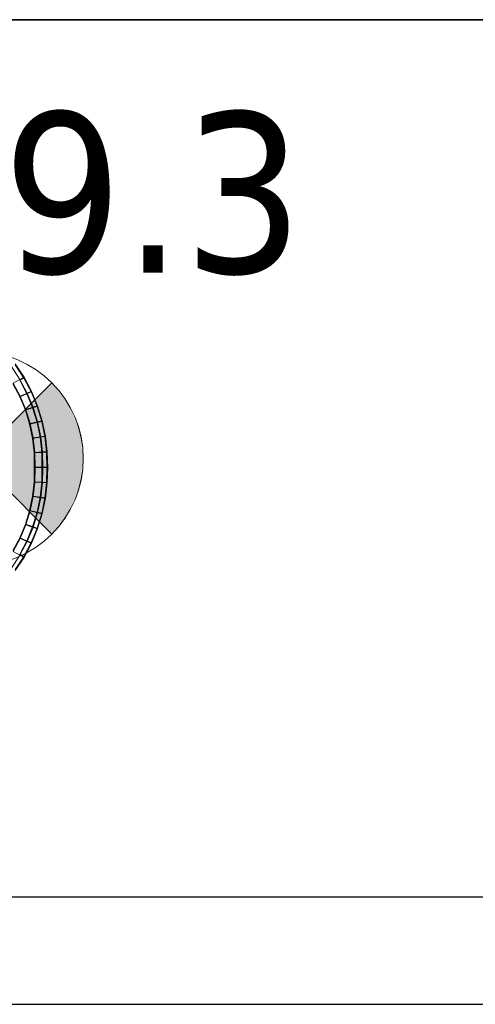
# Model space of a CAD drawing. Header units: metres. Extents: x 397.7 to 427.5, y 12.7 to 28.4.
# Tile 100 of 133: x 408.254 to 408.68, y 26.729 to 27.649. Entities that reach past the tile are written whole.
import ezdxf

# ---------------------------------------------------------------- set-up
doc = ezdxf.new("R2010")
doc.units = ezdxf.units.M
doc.layers.add('01_SUELOS', color=7, linetype='Continuous', lineweight=25, true_color=0x007f00)
for name, color, linetype, lineweight in [('A-DETL-____-MBND', 7, 'Continuous', 18), ('A-DETL-GENF-OTLN', 7, 'Continuous', 18), ('A-WALL-____-MCUT', 7, 'Continuous', 25), ('A-WALL-____-OTLN', 7, 'Continuous', 25), ('E-LITE-EQPM-IDEN', 7, 'Continuous', 30)]:
    doc.layers.add(name, color=color, linetype=linetype, lineweight=lineweight)
doc.styles.add('Tahoma_4', font='tahoma.ttf', dxfattribs={"height": 0.15})

# ---------------------------------------------------------------- blocks, each defined once
blk = doc.blocks.new('Family - Evans P4-154248-07_ENLLUMENAT_P4')
at = {"layer": 'A-WALL-____-MCUT', "color": 253, "true_color": 0xaaaaaa}
for p, q in [((1.34774, 0.1), (0, 0.1)), ((0, 0), (1.34774, 0))]:
    blk.add_line(p, q, dxfattribs=at)
at = {"layer": 'A-WALL-____-OTLN', "color": 253, "true_color": 0xaaaaaa}
for p, q in [((1.34774, 0.1), (0, 0.1)), ((0, 0), (1.34774, 0))]:
    blk.add_line(p, q, dxfattribs=at)
at = {"layer": 'A-WALL-____-OTLN', "color": 253, "lineweight": 18, "true_color": 0xaaaaaa}
blk.add_line((-0.0488, 0), (1.34774, 0), dxfattribs=at)
blk = doc.blocks.new('Family - Evans P4-154428-07_ENLLUMENAT_P4')
at = {"layer": 'A-WALL-____-MCUT', "color": 253, "true_color": 0xaaaaaa}
blk.add_line((0, 0), (2.84, 0), dxfattribs=at)
at = {"layer": 'A-WALL-____-OTLN', "color": 253, "lineweight": 18, "true_color": 0xaaaaaa}
blk.add_line((-0.04813, 0), (2.84313, 0), dxfattribs=at)
at = {"layer": 'A-WALL-____-OTLN', "color": 253, "true_color": 0xaaaaaa}
blk.add_line((0, 0), (2.84, 0), dxfattribs=at)
blk = doc.blocks.new('Family - LONDR55-XX_ZZ-ARQ-CAA-M3D-Londres55-154484-07_ENLLUMENAT_P4')
at = {"layer": '01_SUELOS', "color": 9, "true_color": 0xaad4aa}
for p, q in [((10.69176, 14.53885), (7.70176, 14.53885)), ((7.70176, 14.53885), (10.69176, 14.53885))]:
    blk.add_line(p, q, dxfattribs=at)
blk = doc.blocks.new('Family - Inodor P4-154500-07_ENLLUMENAT_P4')
at = {"layer": 'A-DETL-____-MBND', "color": 253, "true_color": 0xaaaaaa}
for p, q in [((0.69713, 0.29566), (0.70519, 0.28332)), ((0.69713, 0.29566), (0.70519, 0.28332)), ((0.70537, 0.28418), (0.69719, 0.29658)), ((0.70537, 0.28418), (0.69719, 0.29658)), ((0.7015, 0.28209), (0.69353, 0.29417)), ((0.7015, 0.28209), (0.69353, 0.29417)), ((0.70141, 0.26582), (0.69502, 0.27791)), ((0.70141, 0.26582), (0.69502, 0.27791)), ((0.70141, 0.26582), (0.69502, 0.27791)), ((0.69502, 0.27791), (0.70141, 0.26582)), ((0.69523, 0.27872), (0.7015, 0.28209)), ((0.7015, 0.28209), (0.69523, 0.27872)), ((0.70172, 0.26656), (0.69523, 0.27872)), ((0.70172, 0.26656), (0.69523, 0.27872)), ((0.70131, 0.28125), (0.70519, 0.28332)), ((0.70519, 0.28332), (0.70131, 0.28125)), ((0.70131, 0.28125), (0.70799, 0.26861)), ((0.70131, 0.28125), (0.70799, 0.26861)), ((0.7015, 0.28209), (0.70537, 0.28418)), ((0.70537, 0.28418), (0.7015, 0.28209)), ((0.70828, 0.26938), (0.7015, 0.28209)), ((0.70828, 0.26938), (0.7015, 0.28209)), ((0.70519, 0.28332), (0.71205, 0.27034)), ((0.70519, 0.28332), (0.71205, 0.27034)), ((0.71234, 0.27111), (0.70537, 0.28418)), ((0.71234, 0.27111), (0.70537, 0.28418)), ((0.70141, 0.26582), (0.70799, 0.26861)), ((0.70799, 0.26861), (0.70141, 0.26582)), ((0.70172, 0.26656), (0.70828, 0.26938)), ((0.70828, 0.26938), (0.70172, 0.26656)), ((0.70799, 0.26861), (0.71205, 0.27034)), ((0.71205, 0.27034), (0.70799, 0.26861)), ((0.70799, 0.26861), (0.71343, 0.25545)), ((0.70799, 0.26861), (0.71343, 0.25545)), ((0.70828, 0.26938), (0.71234, 0.27111)), ((0.71234, 0.27111), (0.70828, 0.26938)), ((0.71382, 0.25612), (0.70828, 0.26938)), ((0.71382, 0.25612), (0.70828, 0.26938)), ((0.71205, 0.27034), (0.71764, 0.25682)), ((0.71205, 0.27034), (0.71764, 0.25682)), ((0.71803, 0.2575), (0.71234, 0.27111)), ((0.71803, 0.2575), (0.71234, 0.27111)), ((0.70661, 0.25324), (0.70141, 0.26582)), ((0.70661, 0.25324), (0.70141, 0.26582)), ((0.70661, 0.25324), (0.70141, 0.26582)), ((0.70141, 0.26582), (0.70661, 0.25324)), ((0.70701, 0.25389), (0.70172, 0.26656)), ((0.70701, 0.25389), (0.70172, 0.26656)), ((0.70661, 0.25324), (0.71343, 0.25545)), ((0.71343, 0.25545), (0.70661, 0.25324)), ((0.7106, 0.24026), (0.70661, 0.25324)), ((0.7106, 0.24026), (0.70661, 0.25324)), ((0.7106, 0.24026), (0.70661, 0.25324)), ((0.70661, 0.25324), (0.7106, 0.24026)), ((0.70701, 0.25389), (0.71382, 0.25612)), ((0.71382, 0.25612), (0.70701, 0.25389)), ((0.71107, 0.24081), (0.70701, 0.25389)), ((0.71107, 0.24081), (0.70701, 0.25389)), ((0.71343, 0.25545), (0.71764, 0.25682)), ((0.71764, 0.25682), (0.71343, 0.25545)), ((0.71343, 0.25545), (0.7176, 0.24187)), ((0.71343, 0.25545), (0.7176, 0.24187)), ((0.71382, 0.25612), (0.71803, 0.2575)), ((0.71803, 0.2575), (0.71382, 0.25612)), ((0.71807, 0.24244), (0.71382, 0.25612)), ((0.71807, 0.24244), (0.71382, 0.25612)), ((0.71764, 0.25682), (0.72192, 0.24287)), ((0.71764, 0.25682), (0.72192, 0.24287)), ((0.72239, 0.24346), (0.71803, 0.2575)), ((0.72239, 0.24346), (0.71803, 0.2575)), ((0.7106, 0.24026), (0.7176, 0.24187)), ((0.7176, 0.24187), (0.7106, 0.24026)), ((0.71333, 0.22699), (0.7106, 0.24026)), ((0.71333, 0.22699), (0.7106, 0.24026)), ((0.71333, 0.22699), (0.7106, 0.24026)), ((0.7106, 0.24026), (0.71333, 0.22699)), ((0.71107, 0.24081), (0.71807, 0.24244)), ((0.71807, 0.24244), (0.71107, 0.24081)), ((0.71386, 0.22743), (0.71107, 0.24081)), ((0.71386, 0.22743), (0.71107, 0.24081)), ((0.7176, 0.24187), (0.72192, 0.24287)), ((0.72192, 0.24287), (0.7176, 0.24187)), ((0.7176, 0.24187), (0.72045, 0.22799)), ((0.7176, 0.24187), (0.72045, 0.22799)), ((0.71807, 0.24244), (0.72239, 0.24346)), ((0.72239, 0.24346), (0.71807, 0.24244)), ((0.72098, 0.22846), (0.71807, 0.24244)), ((0.72098, 0.22846), (0.71807, 0.24244)), ((0.72192, 0.24287), (0.72485, 0.22862)), ((0.72192, 0.24287), (0.72485, 0.22862)), ((0.72538, 0.22909), (0.72239, 0.24346)), ((0.72538, 0.22909), (0.72239, 0.24346)), ((0.71333, 0.22699), (0.72045, 0.22799)), ((0.72045, 0.22799), (0.71333, 0.22699)), ((0.71478, 0.21354), (0.71333, 0.22699)), ((0.71478, 0.21354), (0.71333, 0.22699)), ((0.71478, 0.21354), (0.71333, 0.22699)), ((0.71333, 0.22699), (0.71478, 0.21354)), ((0.71386, 0.22743), (0.72098, 0.22846)), ((0.72098, 0.22846), (0.71386, 0.22743)), ((0.71536, 0.21387), (0.71386, 0.22743)), ((0.71536, 0.21387), (0.71386, 0.22743)), ((0.72045, 0.22799), (0.72485, 0.22862)), ((0.72485, 0.22862), (0.72045, 0.22799)), ((0.72045, 0.22799), (0.72197, 0.21393)), ((0.72045, 0.22799), (0.72197, 0.21393)), ((0.72098, 0.22846), (0.72538, 0.22909)), ((0.72538, 0.22909), (0.72098, 0.22846)), ((0.72254, 0.21434), (0.72098, 0.22846)), ((0.72254, 0.21434), (0.72098, 0.22846)), ((0.72485, 0.22862), (0.72642, 0.21417)), ((0.72485, 0.22862), (0.72642, 0.21417)), ((0.72698, 0.21462), (0.72538, 0.22909)), ((0.72698, 0.21462), (0.72538, 0.22909)), ((0.71478, 0.21354), (0.72197, 0.21393)), ((0.72197, 0.21393), (0.71478, 0.21354)), ((0.71494, 0.19999), (0.71478, 0.21354)), ((0.71494, 0.19999), (0.71478, 0.21354)), ((0.71494, 0.19999), (0.71478, 0.21354)), ((0.71478, 0.21354), (0.71494, 0.19999)), ((0.71536, 0.21387), (0.72254, 0.21434)), ((0.72254, 0.21434), (0.71536, 0.21387)), ((0.71582, 0.19976), (0.71536, 0.21387)), ((0.71582, 0.19976), (0.71536, 0.21387)), ((0.72197, 0.21393), (0.72642, 0.21417)), ((0.72642, 0.21417), (0.72197, 0.21393)), ((0.72197, 0.21393), (0.72214, 0.19999)), ((0.72197, 0.21393), (0.72214, 0.19999)), ((0.72254, 0.21434), (0.72698, 0.21462)), ((0.72698, 0.21462), (0.72254, 0.21434)), ((0.72302, 0.19976), (0.72254, 0.21434)), ((0.72302, 0.19976), (0.72254, 0.21434)), ((0.72642, 0.21417), (0.72659, 0.19999)), ((0.72642, 0.21417), (0.72659, 0.19999)), ((0.72747, 0.19975), (0.72698, 0.21462)), ((0.72747, 0.19975), (0.72698, 0.21462)), ((0.71478, 0.18645), (0.71494, 0.19999)), ((0.71478, 0.18645), (0.71494, 0.19999)), ((0.71478, 0.18645), (0.71494, 0.19999)), ((0.71494, 0.19999), (0.71478, 0.18645)), ((0.71494, 0.19999), (0.72214, 0.19999)), ((0.72214, 0.19999), (0.71494, 0.19999)), ((0.71536, 0.18611), (0.71582, 0.19976)), ((0.71536, 0.18611), (0.71582, 0.19976)), ((0.71582, 0.19976), (0.72302, 0.19976)), ((0.72302, 0.19976), (0.71582, 0.19976)), ((0.72214, 0.19999), (0.72197, 0.18606)), ((0.72214, 0.19999), (0.72197, 0.18606)), ((0.72214, 0.19999), (0.72659, 0.19999)), ((0.72659, 0.19999), (0.72214, 0.19999)), ((0.72254, 0.18565), (0.72302, 0.19976)), ((0.72254, 0.18565), (0.72302, 0.19976)), ((0.72302, 0.19976), (0.72747, 0.19975)), ((0.72747, 0.19975), (0.72302, 0.19976)), ((0.72659, 0.19999), (0.72642, 0.18582)), ((0.72659, 0.19999), (0.72642, 0.18582)), ((0.72698, 0.18536), (0.72747, 0.19975)), ((0.72698, 0.18536), (0.72747, 0.19975)), ((0.71333, 0.173), (0.71478, 0.18645)), ((0.71333, 0.173), (0.71478, 0.18645)), ((0.71333, 0.173), (0.71478, 0.18645)), ((0.71478, 0.18645), (0.71333, 0.173)), ((0.71386, 0.17255), (0.71536, 0.18611)), ((0.71386, 0.17255), (0.71536, 0.18611)), ((0.71478, 0.18645), (0.72197, 0.18606)), ((0.72197, 0.18606), (0.71478, 0.18645)), ((0.71536, 0.18611), (0.72254, 0.18565)), ((0.72254, 0.18565), (0.71536, 0.18611)), ((0.72197, 0.18606), (0.72045, 0.17199)), ((0.72197, 0.18606), (0.72045, 0.17199)), ((0.72098, 0.17153), (0.72254, 0.18565)), ((0.72098, 0.17153), (0.72254, 0.18565)), ((0.72197, 0.18606), (0.72642, 0.18582)), ((0.72642, 0.18582), (0.72197, 0.18606)), ((0.72254, 0.18565), (0.72698, 0.18536)), ((0.72698, 0.18536), (0.72254, 0.18565)), ((0.72642, 0.18582), (0.72485, 0.17137)), ((0.72642, 0.18582), (0.72485, 0.17137)), ((0.72538, 0.1709), (0.72698, 0.18536)), ((0.72538, 0.1709), (0.72698, 0.18536)), ((0.7106, 0.15973), (0.71333, 0.173)), ((0.7106, 0.15973), (0.71333, 0.173)), ((0.7106, 0.15973), (0.71333, 0.173)), ((0.71333, 0.173), (0.7106, 0.15973)), ((0.71107, 0.15918), (0.71386, 0.17255)), ((0.71107, 0.15918), (0.71386, 0.17255)), ((0.71333, 0.173), (0.72045, 0.17199)), ((0.72045, 0.17199), (0.71333, 0.173)), ((0.71386, 0.17255), (0.72098, 0.17153)), ((0.72098, 0.17153), (0.71386, 0.17255)), ((0.72045, 0.17199), (0.7176, 0.15811)), ((0.72045, 0.17199), (0.7176, 0.15811)), ((0.71807, 0.15754), (0.72098, 0.17153)), ((0.71807, 0.15754), (0.72098, 0.17153)), ((0.72045, 0.17199), (0.72485, 0.17137)), ((0.72485, 0.17137), (0.72045, 0.17199)), ((0.72098, 0.17153), (0.72538, 0.1709)), ((0.72538, 0.1709), (0.72098, 0.17153)), ((0.72485, 0.17137), (0.72192, 0.15711)), ((0.72485, 0.17137), (0.72192, 0.15711)), ((0.72239, 0.15653), (0.72538, 0.1709)), ((0.72239, 0.15653), (0.72538, 0.1709)), ((0.70661, 0.14675), (0.7106, 0.15973)), ((0.70661, 0.14675), (0.7106, 0.15973)), ((0.70661, 0.14675), (0.7106, 0.15973)), ((0.7106, 0.15973), (0.70661, 0.14675)), ((0.70701, 0.1461), (0.71107, 0.15918)), ((0.70701, 0.1461), (0.71107, 0.15918)), ((0.7106, 0.15973), (0.7176, 0.15811)), ((0.7176, 0.15811), (0.7106, 0.15973)), ((0.71107, 0.15918), (0.71807, 0.15754)), ((0.71807, 0.15754), (0.71107, 0.15918)), ((0.7176, 0.15811), (0.71343, 0.14454)), ((0.7176, 0.15811), (0.71343, 0.14454)), ((0.71382, 0.14386), (0.71807, 0.15754)), ((0.71382, 0.14386), (0.71807, 0.15754)), ((0.7176, 0.15811), (0.72192, 0.15711)), ((0.72192, 0.15711), (0.7176, 0.15811)), ((0.72192, 0.15711), (0.71764, 0.14317)), ((0.72192, 0.15711), (0.71764, 0.14317)), ((0.71803, 0.14248), (0.72239, 0.15653)), ((0.71803, 0.14248), (0.72239, 0.15653)), ((0.71807, 0.15754), (0.72239, 0.15653)), ((0.72239, 0.15653), (0.71807, 0.15754)), ((0.70141, 0.13416), (0.70661, 0.14675)), ((0.70141, 0.13416), (0.70661, 0.14675)), ((0.70141, 0.13416), (0.70661, 0.14675)), ((0.70661, 0.14675), (0.70141, 0.13416)), ((0.70172, 0.13342), (0.70701, 0.1461)), ((0.70172, 0.13342), (0.70701, 0.1461)), ((0.70661, 0.14675), (0.71343, 0.14454)), ((0.71343, 0.14454), (0.70661, 0.14675)), ((0.70701, 0.1461), (0.71382, 0.14386)), ((0.71382, 0.14386), (0.70701, 0.1461)), ((0.71343, 0.14454), (0.70799, 0.13137)), ((0.71343, 0.14454), (0.70799, 0.13137)), ((0.70828, 0.13061), (0.71382, 0.14386)), ((0.70828, 0.13061), (0.71382, 0.14386)), ((0.71764, 0.14317), (0.71205, 0.12965)), ((0.71764, 0.14317), (0.71205, 0.12965)), ((0.71234, 0.12887), (0.71803, 0.14248)), ((0.71234, 0.12887), (0.71803, 0.14248)), ((0.71343, 0.14454), (0.71764, 0.14317)), ((0.71764, 0.14317), (0.71343, 0.14454)), ((0.71382, 0.14386), (0.71803, 0.14248)), ((0.71803, 0.14248), (0.71382, 0.14386)), ((0.69502, 0.12208), (0.70141, 0.13416)), ((0.69502, 0.12208), (0.70141, 0.13416)), ((0.69502, 0.12208), (0.70141, 0.13416)), ((0.70141, 0.13416), (0.69502, 0.12208)), ((0.69523, 0.12126), (0.70172, 0.13342)), ((0.69523, 0.12126), (0.70172, 0.13342)), ((0.70799, 0.13137), (0.70131, 0.11873)), ((0.70799, 0.13137), (0.70131, 0.11873)), ((0.70141, 0.13416), (0.70799, 0.13137)), ((0.70799, 0.13137), (0.70141, 0.13416)), ((0.7015, 0.11789), (0.70828, 0.13061)), ((0.7015, 0.11789), (0.70828, 0.13061)), ((0.70172, 0.13342), (0.70828, 0.13061)), ((0.70828, 0.13061), (0.70172, 0.13342)), ((0.71205, 0.12965), (0.70519, 0.11667)), ((0.71205, 0.12965), (0.70519, 0.11667)), ((0.70537, 0.11581), (0.71234, 0.12887)), ((0.70537, 0.11581), (0.71234, 0.12887)), ((0.70799, 0.13137), (0.71205, 0.12965)), ((0.71205, 0.12965), (0.70799, 0.13137)), ((0.70828, 0.13061), (0.71234, 0.12887)), ((0.71234, 0.12887), (0.70828, 0.13061)), ((0.69523, 0.12126), (0.7015, 0.11789)), ((0.7015, 0.11789), (0.69523, 0.12126)), ((0.69353, 0.10581), (0.7015, 0.11789)), ((0.69353, 0.10581), (0.7015, 0.11789)), ((0.70519, 0.11667), (0.69713, 0.10433)), ((0.70519, 0.11667), (0.69713, 0.10433)), ((0.69719, 0.1034), (0.70537, 0.11581)), ((0.69719, 0.1034), (0.70537, 0.11581)), ((0.70131, 0.11873), (0.70519, 0.11667)), ((0.70519, 0.11667), (0.70131, 0.11873)), ((0.7015, 0.11789), (0.70537, 0.11581)), ((0.70537, 0.11581), (0.7015, 0.11789))]:
    blk.add_line(p, q, dxfattribs=at)
blk = doc.blocks.new('LONDR55-XX_ZZ-ARQ-CAA-M3D-Londres55_ifc-1-07_ENLLUMENAT_P4')
at = {"layer": '01_SUELOS', "color": 253, "lineweight": 18, "true_color": 0xaaaaaa}
blk.add_blockref('Family - LONDR55-XX_ZZ-ARQ-CAA-M3D-Londres55-154484-07_ENLLUMENAT_P4', (398.29523, 13.11061), dxfattribs=at)
at = {"layer": 'A-DETL-____-MBND', "color": 253, "lineweight": 18, "true_color": 0xaaaaaa}
blk.add_blockref('Family - Inodor P4-154500-07_ENLLUMENAT_P4', (407.55268, 27.03126), dxfattribs=at)
at = {"layer": 'A-WALL-____-OTLN', "color": 253, "lineweight": 18, "true_color": 0xaaaaaa}
for name, p in [('Family - Evans P4-154428-07_ENLLUMENAT_P4', (406.04698, 27.64946)), ('Family - Evans P4-154248-07_ENLLUMENAT_P4', (407.53973, 26.72946))]:
    blk.add_blockref(name, p, dxfattribs=at)
blk = doc.blocks.new('ZYR_06_02_02 Down Superficie - L 01-834878-07_ENLLUMENAT_P4')
at = {"layer": 'A-DETL-GENF-OTLN', "true_color": 0x00c400}
for points in [[(-0.07071, -0.07071), (0, 0), (-0.07071, 0.07071), (-0.0866, 0.05), (-0.09659, 0.02588), (-0.1, 0), (-0.09659, -0.02588), (-0.0866, -0.05)], [(0.07071, -0.07071), (0.0866, -0.05), (0.09659, -0.02588), (0.1, 0), (0.09659, 0.02588), (0.0866, 0.05), (0.07071, 0.07071), (0, 0)]]:
    blk.add_hatch(color=92, dxfattribs=at).paths.add_polyline_path(points)
at = {"layer": 'A-DETL-GENF-OTLN', "color": 92, "true_color": 0x00c400}
for p, q in [((0, 0), (-0.07071, 0.07071)), ((-0.07071, 0.07071), (0.07071, -0.07071)), ((-0.07071, -0.07071), (0.07071, 0.07071)), ((0.07071, 0.07071), (0, 0)), ((-0.07071, -0.07071), (0, 0)), ((0, 0), (0.07071, -0.07071))]:
    blk.add_line(p, q, dxfattribs=at)
blk.add_circle((0, 0), 0.1, dxfattribs=at)
for start, end in [(135, 225), (315, 45)]:
    blk.add_arc((0, 0), 0.1, start, end, dxfattribs=at)

msp = doc.modelspace()

# ---------------------------------------------------------------- block references
at = {"lineweight": 5}
msp.add_blockref('LONDR55-XX_ZZ-ARQ-CAA-M3D-Londres55_ifc-1-07_ENLLUMENAT_P4', (0, 0), dxfattribs=at)
at = {"layer": 'A-DETL-GENF-OTLN', "color": 92, "true_color": 0x00c400}
msp.add_blockref('ZYR_06_02_02 Down Superficie - L 01-834878-07_ENLLUMENAT_P4', (408.21336, 27.23946), dxfattribs=at)

# ---------------------------------------------------------------- texts
at = {"layer": 'E-LITE-EQPM-IDEN', "insert": (407.91411, 27.56302), "char_height": 0.15, "width": 0.7215187, "attachment_point": 1, "style": 'Tahoma_4'}
msp.add_mtext('L459.3', dxfattribs=at)

doc.saveas('drawing.dxf')
